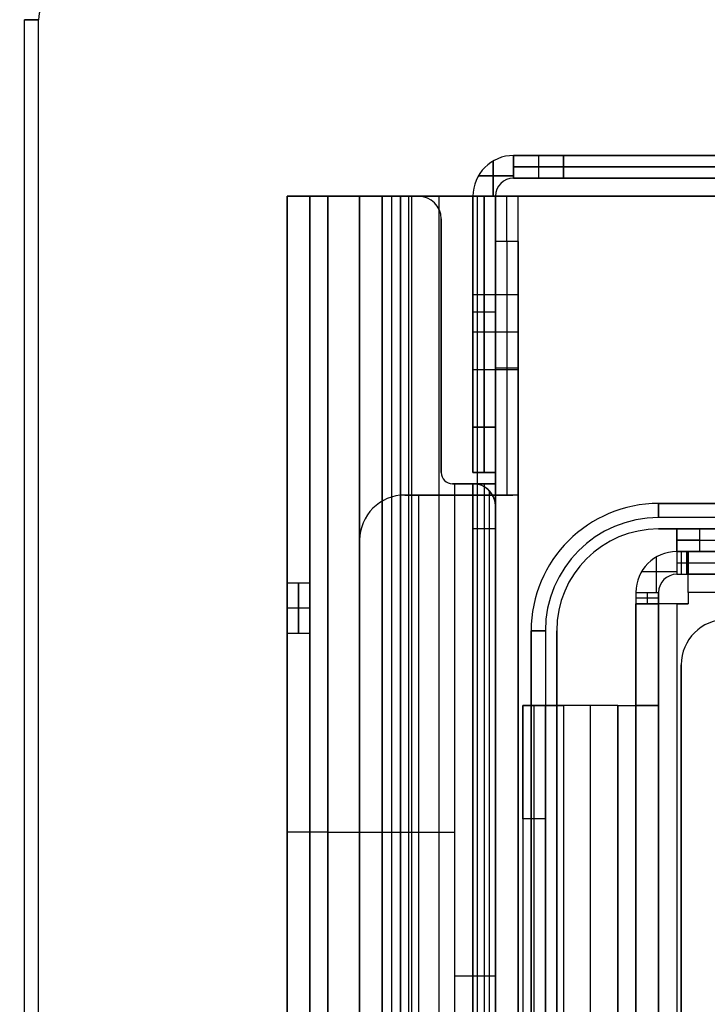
# Model space of a CAD drawing. Extents: x -288 to 235, y -508 to 198.
# Tile 13 of 34: x -288 to -258, y -50 to -6. Entities that reach past the tile are written whole.
import ezdxf

# ---------------------------------------------------------------- set-up
doc = ezdxf.new("R2010")
doc.units = 0
doc.layers.add('STANDARD', color=7, linetype='CONTINUOUS')

msp = doc.modelspace()

# ---------------------------------------------------------------- linework, layer by layer
at = {"layer": 'STANDARD', "color": 7}
for p, q in [((-288, -503.5, 1035), (-288, -6.5, 1035)), ((-287.372, -503.5, 1033), (-287.372, -6.5, 1033)), ((-287.372, -503.5, 1037), (-287.372, -6.5, 1037)), ((-287.372, -503.5, 1037), (-287.372, -6.5, 1037)), ((-266.4, -12.5, 909.2), (-266.4, -12.5, 1023.2)), ((-266.4, -12.5, 909.2), (-266.4, -13.5, 909.2)), ((-266.4, -13.5, 1023.2), (-266.4, -12.5, 1023.2)), ((-266.4, -12.5, 1023.2), (-264.2, -12.5, 1023.2)), ((-264.2, -12.5, 909.2), (-266.4, -12.5, 909.2)), ((-264.2, -12.5, 966.2), (-266.4, -12.5, 966.2)), ((-265.3, -12.5, 909.2), (-265.3, -12.5, 1023.2)), ((-265.3, -12.5, 909.2), (-265.3, -13.5, 909.2)), ((-265.3, -12.5, 1023.2), (-265.3, -13.5, 1023.2)), ((-264.2, -12.5, 909.2), (-264.2, -12.5, 1023.2)), ((-264.2, -13.5, 909.2), (-264.2, -12.5, 909.2)), ((-264.2, -12.5, 1023.2), (-264.2, -13.5, 1023.2)), ((-201.8, -12.5, 1025.5), (-264.2, -12.5, 1025.5)), ((-264.2, -12.5, 1025.5), (-264.2, -12.5, 1023.2)), ((-264.2, -12.5, 909.2), (-201.8, -12.5, 909.2)), ((-264.2, -12.5, 1025.5), (-264.2, -13.5, 1025.5)), ((-253.178, -12.5, 967.35), (-264.2, -12.5, 967.35)), ((-264.2, -13.5, 1024.35), (-264.2, -12.5, 1024.35)), ((-267.3, -12.741, 909.2), (-267.3, -14.3, 909.2)), ((-267.3, -14.3, 1023.2), (-267.3, -12.741, 1023.2)), ((-264.2, -13, 909.2), (-266.4, -13, 909.2)), ((-266.4, -13, 1023.2), (-264.2, -13, 1023.2)), ((-201.8, -13, 909.2), (-264.2, -13, 909.2)), ((-264.2, -13, 1023.2), (-264.2, -13, 1025.5)), ((-264.2, -13, 1025.5), (-201.8, -13, 1025.5)), ((-266.4, -13.4, 909.2), (-267.959, -13.4, 909.2)), ((-267.959, -13.4, 1023.2), (-266.4, -13.4, 1023.2)), ((-264.2, -13.5, 909.2), (-266.4, -13.5, 909.2)), ((-266.4, -13.5, 909.2), (-266.4, -13.5, 1023.2)), ((-266.4, -13.5, 1023.2), (-264.2, -13.5, 1023.2)), ((-264.2, -13.5, 966.2), (-266.4, -13.5, 966.2)), ((-265.3, -13.5, 909.2), (-265.3, -13.5, 1023.2)), ((-201.8, -13.5, 909.2), (-264.2, -13.5, 909.2)), ((-264.2, -13.5, 909.2), (-264.2, -13.5, 1023.2)), ((-264.2, -13.5, 1023.2), (-264.2, -13.5, 1025.5)), ((-264.2, -13.5, 1025.5), (-201.8, -13.5, 1025.5)), ((-257.5, -13.5, 967.35), (-264.2, -13.5, 967.35)), ((-276.4, -70.5, 1003.1), (-276.4, -14.3, 1003.1)), ((-276.4, -14.3, 1022), (-276.4, -495.7, 1022)), ((-275.4, -14.3, 1022), (-276.4, -14.3, 1022)), ((-276.4, -14.3, 1003.1), (-275.4, -14.3, 1003.1)), ((-276.4, -14.3, 1022), (-276.4, -14.3, 1003.1)), ((-276.4, -14.3, 1012.55), (-276.4, -495.7, 1012.55)), ((-276.4, -14.3, 1012.55), (-275.4, -14.3, 1012.55)), ((-274.6, -14.3, 1022.9), (-276.159, -14.3, 1022.9)), ((-274.6, -14.3, 1002.2), (-276.159, -14.3, 1002.2)), ((-275.9, -14.3, 1022), (-275.9, -14.3, 1003.1)), ((-275.5, -14.3, 1022), (-275.5, -14.3, 1023.559)), ((-275.5, -14.3, 1003.1), (-275.5, -14.3, 1001.541)), ((-275.4, -495.7, 1022), (-275.4, -14.3, 1022)), ((-275.4, -14.3, 1022), (-275.4, -14.3, 1003.1)), ((-275.4, -14.3, 1003.1), (-275.4, -70.5, 1003.1)), ((-275.4, -14.3, 1012.55), (-275.4, -495.7, 1012.55)), ((-274.6, -14.3, 1001.3), (-270.6, -14.3, 1001.3)), ((-274.6, -14.3, 1001.3), (-274.6, -70.5, 1001.3)), ((-270.6, -14.3, 1023.8), (-274.6, -14.3, 1023.8)), ((-274.6, -495.7, 1023.8), (-274.6, -14.3, 1023.8)), ((-274.6, -14.3, 1023.8), (-274.6, -14.3, 1022.8)), ((-274.6, -14.3, 1022.8), (-270.6, -14.3, 1022.8)), ((-274.6, -14.3, 1001.3), (-274.6, -14.3, 1002.3)), ((-270.6, -14.3, 1002.3), (-274.6, -14.3, 1002.3)), ((-274.6, -495.7, 1022.8), (-274.6, -14.3, 1022.8)), ((-274.6, -14.3, 1002.3), (-274.6, -70.5, 1002.3)), ((-274.6, -14.3, 1023.3), (-270.6, -14.3, 1023.3)), ((-270.6, -14.3, 1001.8), (-274.6, -14.3, 1001.8)), ((-272.2, -14.3, 1025.8), (-273.2, -14.3, 1025.8)), ((-273.2, -14.3, 1025.8), (-273.2, -495.7, 1025.8)), ((-273.2, -14.3, 1031.2), (-272.2, -14.3, 1031.2)), ((-273.2, -14.3, 1031.2), (-273.2, -14.3, 1025.8)), ((-273.2, -14.3, 1031.2), (-273.2, -495.7, 1031.2)), ((-272.2, -14.3, 1028.5), (-273.2, -14.3, 1028.5)), ((-273.2, -74.02, 1028.5), (-273.2, -14.3, 1028.5)), ((-271.4, -14.3, 1024.9), (-272.959, -14.3, 1024.9)), ((-271.4, -14.3, 1032.1), (-272.959, -14.3, 1032.1)), ((-272.7, -14.3, 1031.2), (-272.7, -14.3, 1025.8)), ((-272.6, -14.3, 1022.8), (-272.6, -14.3, 1023.8)), ((-272.6, -14.3, 1002.3), (-272.6, -14.3, 1001.3)), ((-272.3, -14.3, 1025.8), (-272.3, -14.3, 1024.241)), ((-272.3, -14.3, 1031.2), (-272.3, -14.3, 1032.759)), ((-272.2, -14.3, 1025.8), (-272.2, -495.7, 1025.8)), ((-272.2, -14.3, 1031.2), (-272.2, -495.7, 1031.2)), ((-272.2, -14.3, 1031.2), (-272.2, -14.3, 1025.8)), ((-272.2, -74.02, 1028.5), (-272.2, -14.3, 1028.5)), ((-271.8, -14.3, 1001.3), (-271.8, -70.5, 1001.3)), ((-271.8, -14.3, 1002.3), (-271.8, -70.5, 1002.3)), ((-194.6, -14.3, 1033), (-271.4, -14.3, 1033)), ((-271.4, -495.7, 1033), (-271.4, -14.3, 1033)), ((-268, -14.3, 1025), (-271.4, -14.3, 1025)), ((-271.4, -14.3, 1025), (-271.4, -495.7, 1025)), ((-271.4, -14.3, 1024), (-271.4, -14.3, 1025)), ((-268, -14.3, 1024), (-271.4, -14.3, 1024)), ((-271.4, -14.3, 1024), (-271.4, -495.7, 1024)), ((-271.4, -495.7, 1032), (-271.4, -14.3, 1032)), ((-271.4, -14.3, 1033), (-271.4, -14.3, 1032)), ((-271.4, -14.3, 1032), (-194.6, -14.3, 1032)), ((-268, -14.3, 1024.5), (-271.4, -14.3, 1024.5)), ((-271.4, -14.3, 1032.5), (-194.6, -14.3, 1032.5)), ((-271.035, -495.7, 1023.8), (-271.035, -14.3, 1023.8)), ((-270.9, -495.7, 1022.8), (-270.9, -14.3, 1022.8)), ((-270.6, -14.3, 1022.8), (-270.6, -14.3, 1023.8)), ((-270.6, -14.3, 1001.3), (-270.6, -14.3, 1002.3)), ((-269.7, -14.3, 1025), (-269.7, -495.7, 1025)), ((-269.7, -14.3, 1025), (-269.7, -14.3, 1024)), ((-269.7, -14.3, 1024), (-269.7, -495.7, 1024)), ((-268.2, -24.5, 1023.2), (-268.2, -14.3, 1023.2)), ((-268.2, -14.3, 909.2), (-268.2, -24.5, 909.2)), ((-268.2, -14.3, 1023.2), (-268.2, -14.3, 909.2)), ((-268.2, -14.3, 909.2), (-267.2, -14.3, 909.2)), ((-267.2, -14.3, 1023.2), (-268.2, -14.3, 1023.2)), ((-268.2, -14.3, 966.2), (-268.2, -26.5, 966.2)), ((-268, -495.7, 1025), (-268, -14.3, 1025)), ((-268, -14.3, 1024), (-268, -14.3, 1025)), ((-268, -495.7, 1024), (-268, -14.3, 1024)), ((-268, -14.3, 1024.1), (-266.441, -14.3, 1024.1)), ((-267.7, -14.3, 909.2), (-267.7, -24.5, 909.2)), ((-267.7, -24.5, 1023.2), (-267.7, -14.3, 1023.2)), ((-267.2, -14.3, 909.2), (-267.2, -24.5, 909.2)), ((-267.2, -24.5, 1023.2), (-267.2, -14.3, 1023.2)), ((-267.2, -14.3, 909.2), (-267.2, -14.3, 997)), ((-267.2, -14.3, 1023.2), (-267.2, -14.3, 997)), ((-267.2, -14.3, 997), (-266.2, -14.3, 997)), ((-266.2, -14.3, 1023.2), (-267.2, -14.3, 1023.2)), ((-267.2, -14.3, 953.1), (-267.2, -26.5, 953.1)), ((-267.2, -14.3, 1010.1), (-266.2, -14.3, 1010.1)), ((-267.1, -14.3, 1023.2), (-267.1, -14.3, 1024.759)), ((-266.7, -14.3, 1023.2), (-266.7, -14.3, 997)), ((-266.2, -14.3, 997), (-266.2, -14.3, 1023.2)), ((-266.2, -495.7, 1023.2), (-266.2, -14.3, 1023.2)), ((-266.2, -495.7, 1009.1), (-266.2, -14.3, 1009.1)), ((-269.6, -15.3, 1001.3), (-269.6, -26.5, 1001.3)), ((-269.6, -15.3, 1023.8), (-269.6, -26.5, 1023.8)), ((-269.6, -15.3, 1022.8), (-269.6, -26.5, 1022.8)), ((-269.6, -15.3, 1023.8), (-269.6, -15.3, 1022.8)), ((-269.6, -26.5, 1002.3), (-269.6, -15.3, 1002.3)), ((-269.6, -15.3, 1002.3), (-269.6, -15.3, 1001.3)), ((-269.6, -15.3, 1023.3), (-269.6, -26.5, 1023.3)), ((-269.6, -15.3, 1001.8), (-269.6, -26.5, 1001.8)), ((-267.2, -26.5, 995), (-267.2, -16.3, 995)), ((-266.2, -16.3, 995), (-267.2, -16.3, 995)), ((-266.7, -16.3, 995), (-266.7, -27.5, 995)), ((-266.2, -16.3, 995), (-266.2, -27.5, 995)), ((-266.2, -18.65, 1017), (-268.2, -18.65, 1017)), ((-266.2, -18.65, 1001.2), (-268.2, -18.65, 1001.2)), ((-268.2, -19.4, 909.2), (-267.2, -19.4, 909.2)), ((-268.2, -19.4, 1023.2), (-267.2, -19.4, 1023.2)), ((-266.2, -20.3, 1015.35), (-268.2, -20.3, 1015.35)), ((-266.2, -20.3, 1018.65), (-268.2, -20.3, 1018.65)), ((-266.2, -20.3, 999.55), (-268.2, -20.3, 999.55)), ((-266.2, -20.3, 1002.85), (-268.2, -20.3, 1002.85)), ((-268.2, -20.4, 909.2), (-268.2, -20.4, 999.553)), ((-268.2, -20.4, 1002.847), (-268.2, -20.4, 1015.353)), ((-268.2, -20.4, 1018.647), (-268.2, -20.4, 1023.2)), ((-267.2, -20.4, 909.2), (-267.2, -20.4, 995)), ((-269.6, -20.9, 1023.8), (-269.6, -20.9, 1022.8)), ((-269.6, -20.9, 1001.3), (-269.6, -20.9, 1002.3)), ((-268.2, -21.95, 1017), (-266.2, -21.95, 1017)), ((-268.2, -21.95, 1001.2), (-266.2, -21.95, 1001.2)), ((-266.2, -21.9, 995), (-267.2, -21.9, 995)), ((-267.2, -24.5, 1023.2), (-268.2, -24.5, 1023.2)), ((-268.2, -24.5, 909.2), (-267.2, -24.5, 909.2)), ((-267.2, -28, 1023.2), (-267.2, -24.5, 1023.2)), ((-269.6, -26.5, 1023.8), (-269.6, -26.5, 1022.8)), ((-269.6, -26.5, 1002.3), (-269.6, -26.5, 1001.3)), ((-268.2, -26.5, 911.2), (-268.2, -26.5, 1021.2)), ((-268.2, -26.5, 1021.2), (-267.2, -26.5, 1021.2)), ((-267.2, -26.5, 911.2), (-268.2, -26.5, 911.2)), ((-268.2, -26.5, 966.2), (-267.2, -26.5, 966.2)), ((-267.7, -26.5, 911.2), (-267.7, -26.5, 1021.2)), ((-267.2, -26.5, 1021.2), (-267.2, -26.5, 995)), ((-267.2, -26.5, 911.2), (-267.2, -26.5, 995)), ((-267.2, -26.5, 995), (-267.2, -27.5, 995)), ((-267.2, -27.167, 1009.1), (-267.2, -26.5, 1009.1)), ((-269, -27, 1001.3), (-269.1, -27, 1001.3)), ((-268.2, -27, 1023.8), (-269.1, -27, 1023.8)), ((-269.1, -27, 1022.8), (-268.2, -27, 1022.8)), ((-269.1, -27, 1022.8), (-269.1, -27, 1023.8)), ((-269.1, -27, 1001.3), (-269.1, -27, 1002.3)), ((-269, -27, 1002.3), (-269.1, -27, 1002.3)), ((-268.2, -27, 1023.3), (-269.1, -27, 1023.3)), ((-269, -27, 1001.8), (-269.1, -27, 1001.8)), ((-269.05, -27, 1001.3), (-269.05, -27, 1002.3)), ((-269, -70.5, 1001.3), (-269, -27, 1001.3)), ((-269, -27, 1002.3), (-269, -27, 1001.3)), ((-269, -70.5, 1002.3), (-269, -27, 1002.3)), ((-267.441, -27, 1002.2), (-269, -27, 1002.2)), ((-268.65, -27, 1023.8), (-268.65, -27, 1022.8)), ((-267.2, -27, 1008.3), (-268.2, -27, 1008.3)), ((-268.2, -27, 1003.1), (-268.2, -27, 1008.3)), ((-268.2, -27, 1003.1), (-267.2, -27, 1003.1)), ((-268.2, -27, 1003.1), (-268.2, -70.5, 1003.1)), ((-268.2, -27, 1022.8), (-268.2, -27, 1023.8)), ((-267.2, -27, 1005.7), (-268.2, -27, 1005.7)), ((-268.2, -73.353, 1006.7), (-268.2, -27, 1006.7)), ((-268.1, -27, 1003.1), (-268.1, -27, 1001.541)), ((-267.7, -27, 1003.1), (-267.7, -27, 1008.3)), ((-267.471, -90.684, 1023.8), (-267.471, -27.316, 1023.8)), ((-267.2, -27, 1003.1), (-267.2, -27, 1008.3)), ((-267.2, -70.5, 1003.1), (-267.2, -27, 1003.1)), ((-268, -27.5, 993.2), (-271.2, -27.5, 993.2)), ((-271.2, -27.5, 993.2), (-271.2, -27.5, 994.2)), ((-271.2, -27.5, 994.2), (-268, -27.5, 994.2)), ((-268, -27.5, 993.7), (-271.2, -27.5, 993.7)), ((-270.6, -27.5, 993.2), (-270.6, -482.5, 993.2)), ((-270.6, -27.5, 994.2), (-270.6, -482.5, 994.2)), ((-269.6, -27.5, 993.2), (-269.6, -27.5, 994.2)), ((-268, -482.5, 993.2), (-268, -27.5, 993.2)), ((-268, -27.5, 994.2), (-268, -27.5, 993.2)), ((-268, -482.5, 994.2), (-268, -27.5, 994.2)), ((-268, -27.5, 994.1), (-266.441, -27.5, 994.1)), ((-266.2, -27.5, 995), (-267.2, -27.5, 995)), ((-267.2, -27.5, 995), (-267.2, -482.5, 995)), ((-267.1, -27.5, 993.441), (-267.1, -27.5, 995)), ((-266.2, -27.5, 995), (-266.2, -482.5, 995)), ((-267.2, -28, 1022.8), (-267.2, -28, 1023.2)), ((-267.2, -90, 1022.8), (-267.2, -28, 1022.8)), ((-206, -27.872, 1037), (-260, -27.872, 1037)), ((-260, -27.872, 1033), (-206, -27.872, 1033)), ((-206, -27.872, 1037), (-260, -27.872, 1037)), ((-206, -28.5, 1035), (-260, -28.5, 1035)), ((-267.2, -29, 1010.3), (-268.2, -29, 1010.3)), ((-268.2, -29, 1010.3), (-268.2, -481, 1010.3)), ((-267.7, -29, 1010.3), (-267.7, -481, 1010.3)), ((-267.2, -29, 1010.3), (-267.2, -481, 1010.3)), ((-260, -29, 1037), (-206, -29, 1037)), ((-206, -29, 1035), (-260, -29, 1035)), ((-260, -29, 1035), (-260, -29, 1037)), ((-206, -29, 1036), (-260, -29, 1036)), ((-259.2, -30, 865.8), (-259.2, -29, 865.8)), ((-259.2, -29, 1031), (-259.2, -30, 1031)), ((-259.2, -29, 1031), (-259.2, -29, 865.8)), ((-259.2, -30, 948.4), (-259.2, -29, 948.4)), ((-206.8, -29, 948.4), (-259.2, -29, 948.4)), ((-258.2, -29, 864.8), (-258.2, -30, 864.8)), ((-258.2, -29, 1032), (-258.2, -30, 1032)), ((-258.2, -29, 864.8), (-206.8, -29, 864.8)), ((-206.8, -29, 1032), (-258.2, -29, 1032)), ((-273.2, -29.5, 993.2), (-273.2, -480.5, 993.2)), ((-273.2, -29.5, 994.2), (-273.2, -29.5, 993.2)), ((-273.2, -480.5, 994.2), (-273.2, -29.5, 994.2)), ((-273.2, -480.5, 993.7), (-273.2, -29.5, 993.7)), ((-259.2, -29.5, 1031), (-259.2, -29.5, 865.8)), ((-258.2, -29.5, 864.8), (-206.8, -29.5, 864.8)), ((-259.2, -30, 1031), (-259.2, -30, 865.8)), ((-259.2, -30, 865.3), (-259.066, -30, 865.3)), ((-259.2, -30, 865.3), (-259.2, -31, 865.3)), ((-259.2, -30, 865.8), (-259.2, -30, 865.3)), ((-258.2, -30, 1032), (-259.2, -30, 1032)), ((-259.2, -30, 1032), (-259.2, -30, 1031)), ((-259.2, -30, 865.55), (-259.168, -30, 865.55)), ((-259.2, -30, 1031.5), (-259.066, -30, 1031.5)), ((-259.133, -30, 865.44), (-259.133, -30, 865.3)), ((-258.771, -30, 865.3), (-259.066, -30, 865.3)), ((-258.985, -31, 865.3), (-258.985, -30, 865.3)), ((-246.293, -30, 877.778), (-258.771, -30, 865.3)), ((-258.771, -30, 865.3), (-258.771, -31, 865.3)), ((-258.7, -30, 865.229), (-258.7, -30, 864.934)), ((-258.7, -31, 865.229), (-258.7, -30, 865.229)), ((-246.222, -30, 877.707), (-258.7, -30, 865.229)), ((-258.7, -30, 864.8), (-258.7, -31, 864.8)), ((-258.7, -30, 864.8), (-258.7, -30, 864.934)), ((-258.7, -30, 864.8), (-258.2, -30, 864.8)), ((-258.7, -30, 1032), (-258.7, -30, 1031.866)), ((-258.7, -31, 865.015), (-258.7, -30, 865.015)), ((-258.56, -30, 864.867), (-258.7, -30, 864.867)), ((-258.45, -30, 864.8), (-258.45, -30, 864.832)), ((-258.2, -30, 864.8), (-208.3, -30, 864.8)), ((-260.1, -31.8, 865.3), (-260.1, -30.241, 865.3)), ((-258.7, -31.8, 863.9), (-258.7, -30.241, 863.9)), ((-259.2, -30.5, 865.3), (-258.771, -30.5, 865.3)), ((-258.771, -30.5, 865.3), (-246.293, -30.5, 877.778)), ((-258.7, -30.5, 865.229), (-246.222, -30.5, 877.707)), ((-258.7, -30.5, 864.8), (-258.7, -30.5, 865.229)), ((-259.2, -30.9, 865.3), (-260.759, -30.9, 865.3)), ((-259.2, -31, 1032), (-247, -31, 1032)), ((-259.2, -31, 865.3), (-258.771, -31, 865.3)), ((-259.2, -31, 1032), (-259.2, -31, 865.3)), ((-259.2, -31, 948.65), (-246, -31, 948.65)), ((-258.771, -31, 865.3), (-246.293, -31, 877.778)), ((-258.7, -30.9, 864.8), (-258.7, -30.9, 863.241)), ((-258.7, -31, 864.8), (-258.7, -31, 865.229)), ((-258.7, -31, 865.229), (-246.222, -31, 877.707)), ((-208.3, -31, 864.8), (-258.7, -31, 864.8)), ((-275.4, -31.4, 1015.6), (-276.4, -31.4, 1015.6)), ((-261, -31.8, 865.3), (-260, -31.8, 865.3)), ((-261, -31.8, 865.3), (-261, -32.3, 865.3)), ((-261, -31.8, 1032), (-261, -31.8, 865.3)), ((-261, -31.8, 1032), (-261, -36.8, 1032)), ((-261, -31.8, 948.4), (-261, -428.2, 948.4)), ((-260, -32.05, 865.3), (-261, -32.05, 865.3)), ((-260.5, -31.8, 865.3), (-260.5, -32.3, 865.3)), ((-260, -31.8, 865.3), (-260, -31.8, 1032)), ((-260, -36.8, 1032), (-260, -31.8, 1032)), ((-260, -31.8, 865.3), (-260, -32.3, 865.3)), ((-260, -31.8, 948.4), (-260, -428.2, 948.4)), ((-208.3, -31.8, 864), (-258.7, -31.8, 864)), ((-258.7, -31.8, 863), (-258.7, -31.8, 864)), ((-258.7, -31.8, 864), (-258.7, -32.3, 864)), ((-208.3, -31.8, 863), (-258.7, -31.8, 863)), ((-258.7, -31.8, 863), (-258.7, -32.3, 863)), ((-258.7, -31.8, 863.5), (-258.7, -32.3, 863.5)), ((-258.7, -32.05, 864), (-258.7, -32.05, 863)), ((-275.4, -32.5, 1014.5), (-276.4, -32.5, 1014.5)), ((-275.4, -32.5, 1016.7), (-276.4, -32.5, 1016.7)), ((-261, -32.3, 865.3), (-261, -32.3, 864.8)), ((-261, -32.3, 864.8), (-260, -32.3, 864.8)), ((-260, -32.3, 865.3), (-261, -32.3, 865.3)), ((-261, -427.7, 864.8), (-261, -32.3, 864.8)), ((-260, -32.3, 865.05), (-261, -32.3, 865.05)), ((-259.2, -32.3, 863.9), (-260.759, -32.3, 863.9)), ((-260.5, -32.3, 864.8), (-260.5, -32.3, 865.3)), ((-260.1, -32.3, 864.8), (-260.1, -32.3, 863.241)), ((-260, -32.3, 864.8), (-260, -427.7, 864.8)), ((-260, -32.3, 865.3), (-260, -32.3, 864.8)), ((-259.2, -32.3, 864), (-259.2, -427.7, 864)), ((-259.2, -32.3, 863), (-259.2, -32.3, 864)), ((-259.2, -32.3, 864), (-258.7, -32.3, 864)), ((-258.7, -32.3, 863), (-259.2, -32.3, 863)), ((-259.2, -32.3, 863), (-259.2, -427.7, 863)), ((-259.2, -32.3, 863.5), (-258.7, -32.3, 863.5)), ((-258.95, -32.3, 864), (-258.95, -32.3, 863)), ((-258.7, -32.3, 864), (-258.7, -32.3, 863)), ((-276.4, -33.6, 1015.6), (-275.4, -33.6, 1015.6)), ((-265.628, -33.5, 1037), (-265.628, -426.5, 1037)), ((-265.628, -426.5, 1033), (-265.628, -33.5, 1033)), ((-265.628, -33.5, 1037), (-265.628, -426.5, 1037)), ((-265, -33.5, 1035), (-265, -426.5, 1035)), ((-264.5, -426.5, 1037), (-264.5, -33.5, 1037)), ((-264.5, -33.5, 1035), (-264.5, -33.5, 1037)), ((-264.5, -33.5, 1035), (-264.5, -426.5, 1035)), ((-264.5, -33.5, 1036), (-264.5, -426.5, 1036)), ((-259, -425, 1032), (-259, -35, 1032)), ((-259, -35, 1032), (-259, -35, 1033)), ((-259, -35, 1033), (-259, -425, 1033)), ((-259, -425, 1032.5), (-259, -35, 1032.5)), ((-266, -36.8, 1030.2), (-266, -36.8, 1022)), ((-266, -36.8, 1030.2), (-266, -423.2, 1030.2)), ((-266, -36.8, 1022), (-265, -36.8, 1022)), ((-266, -36.8, 1030.2), (-265, -36.8, 1030.2)), ((-266, -36.8, 1023.6), (-266, -423.2, 1023.6)), ((-265, -36.8, 1026.1), (-266, -36.8, 1026.1)), ((-264.2, -36.8, 1031.1), (-265.759, -36.8, 1031.1)), ((-265.5, -36.8, 1022), (-265.5, -36.8, 1030.2)), ((-265.1, -36.8, 1030.2), (-265.1, -36.8, 1031.759)), ((-265, -36.8, 1022), (-265, -36.8, 1030.2)), ((-265, -36.8, 1030.2), (-265, -423.2, 1030.2)), ((-265, -36.8, 1023.6), (-265, -423.2, 1023.6)), ((-264.2, -36.8, 1032), (-264.2, -423.2, 1032)), ((-264.2, -36.8, 1031), (-264.2, -36.8, 1032)), ((-264.2, -36.8, 1031), (-264.2, -423.2, 1031)), ((-261.8, -36.8, 1032), (-264.2, -36.8, 1032)), ((-261.8, -36.8, 1031), (-264.2, -36.8, 1031)), ((-261.8, -36.8, 1031.5), (-264.2, -36.8, 1031.5)), ((-263, -36.8, 1031), (-263, -36.8, 1032)), ((-263, -423.2, 1031), (-263, -36.8, 1031)), ((-261.8, -36.8, 1032), (-261.8, -36.8, 1031)), ((-261.8, -423.2, 1032), (-261.8, -36.8, 1032)), ((-261.8, -36.8, 1031), (-261.8, -423.2, 1031)), ((-261.8, -36.8, 1031.1), (-260.241, -36.8, 1031.1)), ((-261, -36.8, 1030.2), (-260, -36.8, 1030.2)), ((-261, -36.8, 1032), (-260, -36.8, 1032)), ((-261, -36.8, 1030.2), (-261, -36.8, 1032)), ((-261, -423.2, 1030.2), (-261, -36.8, 1030.2)), ((-260, -36.8, 1031.1), (-261, -36.8, 1031.1)), ((-260.9, -36.8, 1030.2), (-260.9, -36.8, 1031.759)), ((-260.5, -36.8, 1030.2), (-260.5, -36.8, 1032)), ((-260, -423.2, 1030.2), (-260, -36.8, 1030.2)), ((-260, -36.8, 1030.2), (-260, -36.8, 1032)), ((-266, -41.8, 1017), (-266, -418.2, 1017)), ((-265, -41.8, 1017), (-266, -41.8, 1017)), ((-265.5, -418.2, 1017), (-265.5, -41.8, 1017)), ((-265, -418.2, 1017), (-265, -41.8, 1017)), ((-274.6, -42.4, 1001.3), (-269, -42.4, 1001.3)), ((-274.6, -42.4, 1002.3), (-269, -42.4, 1002.3))]:
    msp.add_line(p, q, dxfattribs=at)
for centre, radius, start, end in [((-286, -6.5, 1033), 1.372, 90, 180), ((-286, -6.5, 1037), 1.372, 90, 180), ((-286, -6.5, 1037), 1.372, 90, 180), ((-266.4, -14.3, 1023.2), 1.8, 90, 180), ((-266.4, -14.3, 909.2), 1.8, 90, 180), ((-266.4, -14.3, 966.2), 1.8, 90, 180), ((-266.4, -14.3, 1023.2), 0.8, 90, 180), ((-266.4, -14.3, 909.2), 0.8, 90, 180), ((-266.4, -14.3, 966.2), 0.8, 90, 180), ((-270.6, -15.3, 1001.3), 1, 0, 90), ((-270.6, -15.3, 1023.8), 1, 0, 90), ((-270.6, -15.3, 1022.8), 1, 0, 90), ((-270.6, -15.3, 1002.3), 1, 0, 90), ((-270.6, -15.3, 1023.3), 1, 0, 90), ((-270.6, -15.3, 1001.8), 1, 0, 90), ((-269.1, -26.5, 1001.3), 0.5, 180, 270), ((-269.1, -26.5, 1023.8), 0.5, 180, 270), ((-269.1, -26.5, 1022.8), 0.5, 180, 270), ((-269.1, -26.5, 1002.3), 0.5, 180, 270), ((-269.1, -26.5, 1023.3), 0.5, 180, 270), ((-269.1, -26.5, 1001.8), 0.5, 180, 270), ((-268.2, -28, 1023.8), 1, 43.1848, 90), ((-268.2, -28, 1022.8), 1, 360, 90), ((-268.2, -28, 1023.3), 1, 6.3956, 90), ((-271.2, -29.5, 993.2), 2, 90, 180), ((-271.2, -29.5, 994.2), 2, 90.0001, 179.9999), ((-271.2, -29.5, 993.7), 2, 90, 180), ((-260, -33.5, 1037), 5.628, 90, 180), ((-260, -33.5, 1033), 5.628, 90, 180), ((-260, -33.5, 1037), 5.628, 90, 180), ((-260, -33.5, 1035), 5, 90, 180), ((-260, -33.5, 1035), 4.5, 90, 180), ((-260, -33.5, 1037), 4.5, 90, 180), ((-260, -33.5, 1036), 4.5, 90, 180), ((-259.2, -31.8, 865.3), 1.8, 90, 180), ((-259.2, -31.8, 1032), 1.8, 90, 180), ((-259.2, -31.8, 948.65), 1.8, 90, 180), ((-259.2, -31.8, 865.3), 0.8, 90.0001, 179.9999), ((-259.2, -31.8, 1032), 0.8, 90, 180), ((-259.2, -31.8, 948.65), 0.8, 90, 180), ((-257, -35, 1032), 2, 90, 180), ((-257, -35, 1033), 2, 90, 180), ((-257, -35, 1032.5), 2, 90, 180)]:
    msp.add_arc(centre, radius, start, end, dxfattribs=at)
at = {"layer": 'STANDARD', "color": 7, "extrusion": (7.26966e-15, 1, 3.77476e-15)}
msp.add_arc((284.5, 1035, -6.5), 3.5, 325.1501, 34.8499, dxfattribs=at)
at = {"layer": 'STANDARD', "color": 7, "extrusion": (-1.66972e-10, 1, -3.26652e-13)}
msp.add_arc((274.6, 1003.1, -14.3), 1.8, 270, 360, dxfattribs=at)
at = {"layer": 'STANDARD', "color": 7, "extrusion": (-1.14603e-10, 1, -1.14551e-10)}
msp.add_arc((274.6, 1022, -14.3), 1.8, 0.0001, 89.9999, dxfattribs=at)
at = {"layer": 'STANDARD', "color": 7, "extrusion": (-4.72711e-11, 1, 3.27698e-10)}
msp.add_arc((274.6, 1003.1, -14.3), 0.8, 270, 0, dxfattribs=at)
at = {"layer": 'STANDARD', "color": 7, "extrusion": (4.37494e-10, 1, -7.65594e-10)}
msp.add_arc((274.6, 1022, -14.3), 0.8, 0, 90, dxfattribs=at)
at = {"layer": 'STANDARD', "color": 7, "extrusion": (-4.52833e-11, 1, -1.11016e-10)}
msp.add_arc((271.4, 1025.8, -14.3), 1.8, 270, 0, dxfattribs=at)
at = {"layer": 'STANDARD', "color": 7, "extrusion": (2.13017e-10, 1, -1.31018e-10)}
msp.add_arc((271.4, 1031.2, -14.3), 1.8, 0, 90, dxfattribs=at)
at = {"layer": 'STANDARD', "color": 7, "extrusion": (-1.01923e-10, 1, -1.09206e-10)}
msp.add_arc((271.4, 1025.8, -14.3), 0.8, 270, 360, dxfattribs=at)
at = {"layer": 'STANDARD', "color": 7, "extrusion": (5.12634e-11, 1, -1.01226e-10)}
msp.add_arc((271.4, 1031.2, -14.3), 0.8, 360, 90, dxfattribs=at)
at = {"layer": 'STANDARD', "color": 7, "extrusion": (-1.00842e-10, 1, -3.83515e-11)}
msp.add_arc((268, 1023.2, -14.3), 1.8, 90, 180, dxfattribs=at)
at = {"layer": 'STANDARD', "color": 7, "extrusion": (-3.9061e-10, 1, -2.49984e-10)}
msp.add_arc((268, 1023.2, -14.3), 0.8, 90, 180, dxfattribs=at)
at = {"layer": 'STANDARD', "color": 7, "extrusion": (1, -4.16634e-10, 4.37495e-10)}
msp.add_arc((-16.3, 997, -267.2), 2, 270, 0, dxfattribs=at)
at = {"layer": 'STANDARD', "color": 7, "extrusion": (1, 0, 0)}
for centre, radius, start, end in [((-16.3, 997, -266.7), 2, 270, 0), ((-20.3, 1017, -267.2), 1.65, 180, 0), ((-20.3, 1017, -267.2), 1.65, 0, 180), ((-20.3, 1001.2, -267.2), 1.65, 180, 0), ((-20.3, 1001.2, -267.2), 1.65, 0, 180), ((-24.5, 1021.2, -267.7), 2, 90, 180), ((-24.5, 911.2, -267.7), 2, 180, 270), ((-29, 1008.3, -267.7), 2, 0, 90), ((-32.5, 1015.6, -276.4), 1.1, 180, 360), ((-32.5, 1015.6, -276.4), 1.1, 0, 180), ((-32.5, 1015.6, -275.9), 1.1, 180, 0), ((-32.5, 1015.6, -275.9), 1.1, 0, 180), ((-32.5, 1015.6, -275.4), 1.1, 180, 360), ((-32.5, 1015.6, -275.4), 1.1, 0, 180), ((-41.8, 1022, -266), 5, 270, 0), ((-41.8, 1022, -265.5), 5, 270, 0), ((-41.8, 1022, -265), 5, 270, 0)]:
    msp.add_arc(centre, radius, start, end, dxfattribs=at)
at = {"layer": 'STANDARD', "color": 7, "extrusion": (1, -1.66636e-10, 4.16634e-10)}
msp.add_arc((-16.3, 997, -266.2), 2, 270, 360, dxfattribs=at)
at = {"layer": 'STANDARD', "color": 7, "extrusion": (1, 0, -3.44506e-14)}
for centre in [(-20.3, 1017, -268.2), (-20.3, 1001.2, -268.2)]:
    msp.add_arc(centre, 1.65, 180, 0, dxfattribs=at)
at = {"layer": 'STANDARD', "color": 7, "extrusion": (1, 0, 3.44506e-14)}
for centre in [(-20.3, 1017, -268.2), (-20.3, 1001.2, -268.2)]:
    msp.add_arc(centre, 1.65, 0, 180, dxfattribs=at)
at = {"layer": 'STANDARD', "color": 7, "extrusion": (1, -1.72253e-14, 0)}
for centre in [(-20.3, 1017, -266.2), (-20.3, 1001.2, -266.2)]:
    msp.add_arc(centre, 1.65, 180, 0, dxfattribs=at)
at = {"layer": 'STANDARD', "color": 7, "extrusion": (1, 1.72253e-14, 0)}
for centre in [(-20.3, 1017, -266.2), (-20.3, 1001.2, -266.2)]:
    msp.add_arc(centre, 1.65, 0, 180, dxfattribs=at)
at = {"layer": 'STANDARD', "color": 7, "extrusion": (1, 4.16634e-10, 4.16634e-10)}
msp.add_arc((-24.5, 911.2, -268.2), 2, 180, 270, dxfattribs=at)
at = {"layer": 'STANDARD', "color": 7, "extrusion": (1, 4.16634e-10, -1.66636e-10)}
msp.add_arc((-24.5, 1021.2, -268.2), 2, 90, 180, dxfattribs=at)
at = {"layer": 'STANDARD', "color": 7, "extrusion": (1, 1.30248e-10, 1.3018e-10)}
msp.add_arc((-24.5, 1021.2, -267.2), 2, 90.0001, 179.9999, dxfattribs=at)
at = {"layer": 'STANDARD', "color": 7, "extrusion": (1, 1.2493e-10, -1.25067e-10)}
msp.add_arc((-24.5, 911.2, -267.2), 2, 180.0001, 269.9999, dxfattribs=at)
at = {"layer": 'STANDARD', "color": 7, "extrusion": (-2.56585e-14, 1, 4.14483e-14)}
msp.add_arc((269, 1003.1, -27), 1.8, 180, 270, dxfattribs=at)
at = {"layer": 'STANDARD', "color": 7, "extrusion": (1.14032e-09, 1, -3.90297e-10)}
msp.add_arc((269, 1003.1, -27), 0.8, 180, 270, dxfattribs=at)
at = {"layer": 'STANDARD', "color": 7, "extrusion": (1, 2.84217e-14, 2.84217e-14)}
for centre in [(-29, 1008.3, -268.2), (-29, 1008.3, -267.2)]:
    msp.add_arc(centre, 2, 360, 90, dxfattribs=at)
at = {"layer": 'STANDARD', "color": 7, "extrusion": (-0.065679, -0.672393, 0.737275)}
msp.add_arc((-264.777, 651.484, 790.756), 1.567, 3.0916, 38.3659, dxfattribs=at)
at = {"layer": 'STANDARD', "color": 7, "extrusion": (1.66668e-10, 1, 2.77775e-10)}
msp.add_arc((268, 995, -27.5), 1.8, 180, 270, dxfattribs=at)
at = {"layer": 'STANDARD', "color": 7, "extrusion": (-4.37446e-10, 1, 1.39057e-09)}
msp.add_arc((268, 995, -27.5), 0.8, 180, 270, dxfattribs=at)
at = {"layer": 'STANDARD', "color": 7, "extrusion": (1, -2.05972e-13, 6.46462e-14)}
msp.add_arc((-25, 1035, -260), 3.5, 145.1501, 180, dxfattribs=at)
at = {"layer": 'STANDARD', "color": 7, "extrusion": (1, -1.84067e-13, -5.77712e-14)}
msp.add_arc((-25, 1035, -260), 3.5, 180, 214.8499, dxfattribs=at)
at = {"layer": 'STANDARD', "color": 7, "extrusion": (3.33387e-11, 1, -1.66665e-10)}
msp.add_arc((258.2, 865.8, -29), 1, 270, 0, dxfattribs=at)
at = {"layer": 'STANDARD', "color": 7, "extrusion": (0, 1, 0)}
for centre, radius, start, end in [((258.2, 1031, -29), 1, 360, 90), ((258.2, 865.8, -29.5), 1, 270, 0), ((258.2, 1031, -29.5), 1, 0, 90), ((258.2, 1031, -30), 1, 360, 90), ((268.5, 1035, -33.5), 3.5, 180, 214.8499), ((274.6, 1003.1, -42.4), 1.8, 270, 0), ((274.6, 1003.1, -42.4), 0.8, 270, 0), ((269, 1003.1, -48.75), 1.8, 180, 270), ((269, 1003.1, -48.75), 0.8, 180, 270)]:
    msp.add_arc(centre, radius, start, end, dxfattribs=at)
at = {"layer": 'STANDARD', "color": 7, "extrusion": (1.34282e-09, 1, 5.59805e-10)}
msp.add_arc((258.2, 865.8, -30), 1, 330, 0, dxfattribs=at)
at = {"layer": 'STANDARD', "color": 7, "extrusion": (-3.56863e-09, 1, -3.56864e-09)}
msp.add_arc((258.2, 865.8, -30), 1, 300, 330, dxfattribs=at)
at = {"layer": 'STANDARD', "color": 7, "extrusion": (5.5982e-10, 1, 1.34285e-09)}
msp.add_arc((258.2, 865.8, -30), 1, 270, 300, dxfattribs=at)
at = {"layer": 'STANDARD', "color": 7, "extrusion": (1, 2.07194e-10, 1.07371e-12)}
msp.add_arc((-31.8, 864.8, -258.7), 1.8, 270, 0, dxfattribs=at)
at = {"layer": 'STANDARD', "color": 7, "extrusion": (1, -2.4869e-12, 2.34479e-12)}
msp.add_arc((-31.8, 864.8, -258.7), 0.8, 270, 0, dxfattribs=at)
at = {"layer": 'STANDARD', "color": 7, "extrusion": (-1.94452e-10, 1, -1.9446e-10)}
msp.add_arc((259.2, 864.8, -32.3), 1.8, 270, 360, dxfattribs=at)
at = {"layer": 'STANDARD', "color": 7, "extrusion": (-5.47384e-11, 1, -3.82885e-10)}
msp.add_arc((259.2, 864.8, -32.3), 0.8, 270, 0, dxfattribs=at)
at = {"layer": 'STANDARD', "color": 7, "extrusion": (6.07011e-14, 1, 2.26043e-14)}
msp.add_arc((268.5, 1035, -33.5), 3.5, 145.1501, 180, dxfattribs=at)
at = {"layer": 'STANDARD', "color": 7, "extrusion": (1.13292e-11, 1, -1.21424e-11)}
msp.add_arc((264.2, 1030.2, -36.8), 1.8, 0, 90, dxfattribs=at)
at = {"layer": 'STANDARD', "color": 7, "extrusion": (-3.02602e-10, 1, -2.61702e-10)}
msp.add_arc((264.2, 1030.2, -36.8), 0.8, 360, 90, dxfattribs=at)
at = {"layer": 'STANDARD', "color": 7, "extrusion": (-6.50818e-11, 1, -1.06909e-10)}
msp.add_arc((261.8, 1030.2, -36.8), 1.8, 90, 180, dxfattribs=at)
at = {"layer": 'STANDARD', "color": 7, "extrusion": (-2.28049e-10, 1, -4.13944e-10)}
msp.add_arc((261.8, 1030.2, -36.8), 0.8, 90, 180, dxfattribs=at)

doc.saveas('drawing.dxf')
